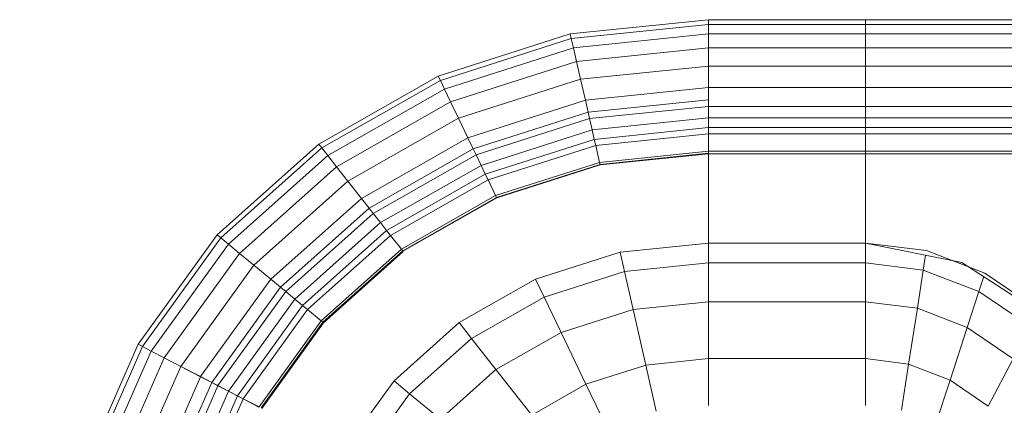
# Model space of a CAD drawing. Header units: millimetres. Extents: x 106 to 24511, y 2709 to 39091.
# Tile 70 of 87: x 23280 to 23568, y 36057 to 36169. Entities that reach past the tile are written whole.
import ezdxf

# ---------------------------------------------------------------- set-up
doc = ezdxf.new("R2010")
doc.units = ezdxf.units.MM
doc.layers.add('M-EQPM-____-OTLN', color=50, linetype='Continuous', lineweight=20)

# ---------------------------------------------------------------- blocks, each defined once
blk = doc.blocks.new('Прямая форма - V line-609016-В_Этаж 03_Вентиляция')
at = {"layer": 'M-EQPM-____-OTLN', "color": 253}
for p, q in [((-299.99, 0), (-299.99, -183.27)), ((-291.73, 0), (-291.73, -183.27)), ((-271.3, 0), (-271.3, -183.27)), ((-268.48, 0), (-268.48, -183.27)), ((-266.64, 0), (-266.64, -183.27)), ((-261.6, 0), (-261.6, -183.27)), ((-260.87, -183.24), (-260.87, 0)), ((-298.6, 0), (-298.6, -183.27)), ((-295.82, 0), (-295.82, -183.27)), ((-286.45, 0), (-286.45, -183.27)), ((-280.15, 0), (-280.15, -183.27)), ((-274.68, 0), (-274.68, -183.27)), ((-260.84, 0), (-260.84, -183.27)), ((-212.64, -129.78), (-229.11, -155.13)), ((-225.96, -148.47), (-215.24, -132.74)), ((-210.44, -135.26), (-220.62, -150.2)), ((-200.99, -140.21), (-210.13, -153.61)), ((-200.99, -140.21), (-187.18, -147.45)), ((-232.55, -165.53), (-225.96, -148.47)), ((-224.98, -148.78), (-220.62, -150.2)), ((-187.18, -147.45), (-194.78, -158.6)), ((-220.62, -150.2), (-226.89, -166.41)), ((-220.62, -150.2), (-210.13, -153.61)), ((-229.11, -155.13), (-234.78, -183.24)), ((-227.69, -152.95), (-229.73, -158.23)), ((-210.13, -153.61), (-215.75, -168.15)), ((-210.13, -153.61), (-194.78, -158.6)), ((-194.78, -158.6), (-199.45, -170.69)), ((-194.78, -158.6), (-182.09, -162.72)), ((-234.78, -183.27), (-232.55, -165.53)), ((-231.25, -165.73), (-226.89, -166.41)), ((-226.89, -166.41), (-229.01, -183.27)), ((-226.89, -166.41), (-215.75, -168.15)), ((-215.75, -168.15), (-217.65, -183.27)), ((-215.75, -168.15), (-199.45, -170.69)), ((-199.45, -170.69), (-201.03, -183.27)), ((-199.45, -170.69), (-185.98, -172.79)), ((-298.6, -183.27), (-299.99, -183.27)), ((-299.99, -183.27), (-299.99, -229.09)), ((-299.99, -183.27), (-298.6, -183.27)), ((-295.82, -183.27), (-298.6, -183.27)), ((-298.6, -183.27), (-298.6, -229.09)), ((-298.6, -183.27), (-295.82, -183.27)), ((-291.73, -183.27), (-295.82, -183.27)), ((-295.82, -183.27), (-295.82, -229.09)), ((-295.82, -183.27), (-291.73, -183.27)), ((-286.45, -183.27), (-291.73, -183.27)), ((-291.73, -183.27), (-291.73, -229.09)), ((-291.73, -183.27), (-286.45, -183.27)), ((-280.15, -183.27), (-286.45, -183.27)), ((-286.45, -183.27), (-286.45, -229.09)), ((-286.45, -183.27), (-280.15, -183.27)), ((-276.59, -183.27), (-280.15, -183.27)), ((-280.15, -183.27), (-280.15, -229.09)), ((-280.15, -183.27), (-276.59, -183.27)), ((-274.68, -183.27), (-276.59, -183.27)), ((-276.59, -183.27), (-274.68, -183.27)), ((-271.3, -183.27), (-274.68, -183.27)), ((-274.68, -183.27), (-274.68, -229.09)), ((-274.68, -183.27), (-271.3, -183.27)), ((-268.48, -183.27), (-271.3, -183.27)), ((-271.3, -183.27), (-271.3, -229.09)), ((-271.3, -183.27), (-268.48, -183.27)), ((-266.64, -183.27), (-268.48, -183.27)), ((-268.48, -183.27), (-268.48, -229.09)), ((-268.48, -183.27), (-266.64, -183.27)), ((-261.6, -183.27), (-266.64, -183.27)), ((-266.64, -183.27), (-266.64, -229.09)), ((-266.64, -183.27), (-261.6, -183.27)), ((-260.87, -183.27), (-261.6, -183.27)), ((-261.6, -183.27), (-261.6, -229.09)), ((-261.6, -183.27), (-260.87, -183.27)), ((-234.78, -183.24), (-260.84, -183.24)), ((-260.84, -183.27), (-260.84, -229.09)), ((-260.84, -183.27), (-234.78, -183.27)), ((-234.78, -183.27), (-234.78, -229.09)), ((-234.78, -183.27), (-229.01, -183.27)), ((-229.01, -183.27), (-234.78, -183.27)), ((-229.01, -183.27), (-229.01, -229.09)), ((-229.01, -183.27), (-217.65, -183.27)), ((-217.65, -183.27), (-229.01, -183.27)), ((-217.65, -183.27), (-217.65, -229.09)), ((-217.65, -183.27), (-201.03, -183.27)), ((-201.03, -183.27), (-217.65, -183.27)), ((-201.03, -183.27), (-201.03, -229.09)), ((-201.03, -183.27), (-187.3, -183.27)), ((-187.3, -183.27), (-201.03, -183.27)), ((-298.6, -229.09), (-299.99, -229.09)), ((-299.99, -229.09), (-295.83, -269.46)), ((-299.99, -229.09), (-298.6, -229.09)), ((-299.99, -229.09), (-295.83, -269.46)), ((-295.82, -229.09), (-298.6, -229.09)), ((-298.6, -229.09), (-294.47, -269.15)), ((-298.6, -229.09), (-295.82, -229.09)), ((-298.6, -229.09), (-294.47, -269.15)), ((-291.73, -229.09), (-295.82, -229.09)), ((-295.82, -229.09), (-291.75, -268.53)), ((-295.82, -229.09), (-291.73, -229.09)), ((-295.82, -229.09), (-291.75, -268.53)), ((-286.45, -229.09), (-291.73, -229.09)), ((-291.73, -229.09), (-287.76, -267.61)), ((-291.73, -229.09), (-286.45, -229.09)), ((-291.73, -229.09), (-287.76, -267.61)), ((-280.15, -229.09), (-286.45, -229.09)), ((-286.45, -229.09), (-282.6, -266.44)), ((-286.45, -229.09), (-280.15, -229.09)), ((-286.45, -229.09), (-282.6, -266.44)), ((-276.59, -229.09), (-280.15, -229.09)), ((-280.15, -229.09), (-276.45, -265.04)), ((-280.15, -229.09), (-276.59, -229.09)), ((-280.15, -229.09), (-276.45, -265.04)), ((-274.68, -229.09), (-276.59, -229.09)), ((-276.59, -229.09), (-272.96, -264.24)), ((-276.59, -229.09), (-274.68, -229.09)), ((-276.59, -229.09), (-272.96, -264.24)), ((-271.3, -229.09), (-274.68, -229.09)), ((-274.68, -229.09), (-271.1, -263.82)), ((-274.68, -229.09), (-271.3, -229.09)), ((-274.68, -229.09), (-271.1, -263.82)), ((-268.48, -229.09), (-271.3, -229.09)), ((-271.3, -229.09), (-267.8, -263.06)), ((-271.3, -229.09), (-268.48, -229.09)), ((-271.3, -229.09), (-267.8, -263.06)), ((-266.64, -229.09), (-268.48, -229.09)), ((-268.48, -229.09), (-265.04, -262.43)), ((-268.48, -229.09), (-266.64, -229.09)), ((-268.48, -229.09), (-265.04, -262.43)), ((-261.6, -229.09), (-266.64, -229.09)), ((-266.64, -229.09), (-263.25, -262.03)), ((-266.64, -229.09), (-261.6, -229.09)), ((-266.64, -229.09), (-263.25, -262.03)), ((-261.6, -229.09), (-258.32, -260.9)), ((-261.6, -229.09), (-260.97, -229.09)), ((-261.6, -229.09), (-258.32, -260.9)), ((-260.97, -229.09), (-257.71, -260.76)), ((-260.97, -229.09), (-260.84, -229.09)), ((-260.97, -229.09), (-257.71, -260.76)), ((-234.78, -229.09), (-260.84, -229.09)), ((-260.71, -229.09), (-260.84, -229.09)), ((-257.58, -260.73), (-260.84, -229.09)), ((-260.84, -229.09), (-257.58, -260.73)), ((-234.91, -229.09), (-260.71, -229.09)), ((-234.91, -229.09), (-234.78, -229.09)), ((-229.01, -229.09), (-234.78, -229.09)), ((-234.78, -229.09), (-229.01, -229.09)), ((-234.78, -229.09), (-232.12, -254.93)), ((-232.12, -254.93), (-234.78, -229.09)), ((-217.65, -229.09), (-229.01, -229.09)), ((-229.01, -229.09), (-226.48, -253.64)), ((-229.01, -229.09), (-217.65, -229.09)), ((-229.01, -229.09), (-226.48, -253.64)), ((-201.03, -229.09), (-217.65, -229.09)), ((-217.65, -229.09), (-215.38, -251.11)), ((-217.65, -229.09), (-201.03, -229.09)), ((-217.65, -229.09), (-215.38, -251.11)), ((-187.3, -229.09), (-201.03, -229.09)), ((-201.03, -229.09), (-199.15, -247.41)), ((-201.03, -229.09), (-187.3, -229.09)), ((-201.03, -229.09), (-199.15, -247.41)), ((-199.15, -247.41), (-185.73, -244.35)), ((-199.15, -247.41), (-185.73, -244.35)), ((-215.38, -251.11), (-199.15, -247.41)), ((-215.38, -251.11), (-199.15, -247.41)), ((-199.15, -247.41), (-193.57, -264.88)), ((-199.15, -247.41), (-193.57, -264.88)), ((-226.48, -253.64), (-215.38, -251.11)), ((-226.48, -253.64), (-215.38, -251.11)), ((-215.38, -251.11), (-208.67, -272.12)), ((-215.38, -251.11), (-208.67, -272.12)), ((-232.12, -254.93), (-226.48, -253.64)), ((-232.12, -254.93), (-226.48, -253.64)), ((-232.12, -254.93), (-224.25, -279.58)), ((-224.25, -279.58), (-232.12, -254.93)), ((-226.48, -253.64), (-219, -277.06)), ((-226.48, -253.64), (-219, -277.06)), ((-263.25, -262.03), (-258.32, -260.9)), ((-263.25, -262.03), (-258.32, -260.9)), ((-258.32, -260.9), (-257.71, -260.76)), ((-258.32, -260.9), (-257.71, -260.76)), ((-258.32, -260.9), (-248.63, -291.25)), ((-258.32, -260.9), (-248.63, -291.25)), ((-257.71, -260.76), (-257.58, -260.73)), ((-257.71, -260.76), (-257.58, -260.73)), ((-257.71, -260.76), (-248.06, -290.98)), ((-257.71, -260.76), (-248.06, -290.98)), ((-247.94, -290.92), (-257.58, -260.73)), ((-257.58, -260.73), (-247.94, -290.92)), ((-193.57, -264.88), (-181.08, -258.9)), ((-193.57, -264.88), (-181.08, -258.9)), ((-276.45, -265.04), (-272.96, -264.24)), ((-276.45, -265.04), (-272.96, -264.24)), ((-272.96, -264.24), (-271.1, -263.82)), ((-272.96, -264.24), (-271.1, -263.82)), ((-272.96, -264.24), (-262.26, -297.78)), ((-272.96, -264.24), (-262.26, -297.78)), ((-271.1, -263.82), (-267.8, -263.06)), ((-271.1, -263.82), (-267.8, -263.06)), ((-271.1, -263.82), (-260.52, -296.94)), ((-271.1, -263.82), (-260.52, -296.94)), ((-267.8, -263.06), (-265.04, -262.43)), ((-267.8, -263.06), (-265.04, -262.43)), ((-267.8, -263.06), (-257.45, -295.47)), ((-267.8, -263.06), (-257.45, -295.47)), ((-265.04, -262.43), (-263.25, -262.03)), ((-265.04, -262.43), (-263.25, -262.03)), ((-265.04, -262.43), (-254.88, -294.24)), ((-265.04, -262.43), (-254.88, -294.24)), ((-263.25, -262.03), (-253.22, -293.45)), ((-263.25, -262.03), (-253.22, -293.45)), ((-287.76, -267.61), (-282.6, -266.44)), ((-287.76, -267.61), (-282.6, -266.44)), ((-282.6, -266.44), (-276.45, -265.04)), ((-282.6, -266.44), (-276.45, -265.04)), ((-282.6, -266.44), (-271.23, -302.07)), ((-282.6, -266.44), (-271.23, -302.07)), ((-276.45, -265.04), (-265.5, -299.33)), ((-276.45, -265.04), (-265.5, -299.33)), ((-208.67, -272.12), (-193.57, -264.88)), ((-208.67, -272.12), (-193.57, -264.88)), ((-193.57, -264.88), (-184.55, -280.71)), ((-193.57, -264.88), (-184.55, -280.71)), ((-295.83, -269.46), (-294.47, -269.15)), ((-295.83, -269.46), (-294.47, -269.15)), ((-295.83, -269.46), (-283.54, -307.97)), ((-295.83, -269.46), (-283.54, -307.97)), ((-294.47, -269.15), (-291.75, -268.53)), ((-294.47, -269.15), (-291.75, -268.53)), ((-294.47, -269.15), (-282.27, -307.36)), ((-294.47, -269.15), (-282.27, -307.36)), ((-291.75, -268.53), (-287.76, -267.61)), ((-291.75, -268.53), (-287.76, -267.61)), ((-291.75, -268.53), (-279.74, -306.15)), ((-291.75, -268.53), (-279.74, -306.15)), ((-287.76, -267.61), (-276.02, -304.37)), ((-287.76, -267.61), (-276.02, -304.37)), ((-219, -277.06), (-208.67, -272.12)), ((-219, -277.06), (-208.67, -272.12)), ((-208.67, -272.12), (-197.84, -291.15)), ((-208.67, -272.12), (-197.84, -291.15)), ((-224.25, -279.58), (-219, -277.06)), ((-224.25, -279.58), (-219, -277.06)), ((-219, -277.06), (-206.92, -298.28)), ((-219, -277.06), (-206.92, -298.28)), ((-224.25, -279.58), (-211.54, -301.9)), ((-211.54, -301.9), (-224.25, -279.58)), ((-197.84, -291.15), (-184.55, -280.71)), ((-197.84, -291.15), (-184.55, -280.71)), ((-253.22, -293.45), (-248.63, -291.25)), ((-253.22, -293.45), (-248.63, -291.25)), ((-248.63, -291.25), (-248.06, -290.98)), ((-248.63, -291.25), (-248.06, -290.98)), ((-248.63, -291.25), (-232.98, -318.74)), ((-248.63, -291.25), (-232.98, -318.74)), ((-248.06, -290.98), (-247.94, -290.92)), ((-248.06, -290.98), (-247.94, -290.92)), ((-248.06, -290.98), (-232.48, -318.35)), ((-248.06, -290.98), (-232.48, -318.35)), ((-247.94, -290.92), (-232.37, -318.27)), ((-247.94, -290.92), (-232.37, -318.27)), ((-206.92, -298.28), (-197.84, -291.15)), ((-206.92, -298.28), (-197.84, -291.15)), ((-197.84, -291.15), (-183.37, -307.32)), ((-197.84, -291.15), (-183.37, -307.32)), ((-260.52, -296.94), (-257.45, -295.47)), ((-260.52, -296.94), (-257.45, -295.47)), ((-257.45, -295.47), (-254.88, -294.24)), ((-257.45, -295.47), (-254.88, -294.24)), ((-257.45, -295.47), (-240.73, -324.84)), ((-257.45, -295.47), (-240.73, -324.84)), ((-254.88, -294.24), (-253.22, -293.45)), ((-254.88, -294.24), (-253.22, -293.45)), ((-254.88, -294.24), (-238.47, -323.06)), ((-254.88, -294.24), (-238.47, -323.06)), ((-253.22, -293.45), (-237.01, -321.91)), ((-253.22, -293.45), (-237.01, -321.91)), ((-265.5, -299.33), (-262.26, -297.78)), ((-265.5, -299.33), (-262.26, -297.78)), ((-262.26, -297.78), (-260.52, -296.94)), ((-262.26, -297.78), (-260.52, -296.94)), ((-262.26, -297.78), (-244.96, -328.16)), ((-262.26, -297.78), (-244.96, -328.16)), ((-260.52, -296.94), (-243.43, -326.96)), ((-260.52, -296.94), (-243.43, -326.96)), ((-211.54, -301.9), (-206.92, -298.28)), ((-211.54, -301.9), (-206.92, -298.28)), ((-206.92, -298.28), (-190.79, -316.32)), ((-206.92, -298.28), (-190.79, -316.32)), ((-271.23, -302.07), (-265.5, -299.33)), ((-271.23, -302.07), (-265.5, -299.33)), ((-265.5, -299.33), (-247.81, -330.39)), ((-265.5, -299.33), (-247.81, -330.39)), ((-279.74, -306.15), (-276.02, -304.37)), ((-279.74, -306.15), (-276.02, -304.37)), ((-276.02, -304.37), (-271.23, -302.07)), ((-276.02, -304.37), (-271.23, -302.07)), ((-276.02, -304.37), (-257.07, -337.66)), ((-276.02, -304.37), (-257.07, -337.66)), ((-271.23, -302.07), (-252.85, -334.35)), ((-271.23, -302.07), (-252.85, -334.35)), ((-211.54, -301.9), (-194.56, -320.89)), ((-194.56, -320.89), (-211.54, -301.9)), ((-283.54, -307.97), (-282.27, -307.36)), ((-283.54, -307.97), (-282.27, -307.36)), ((-282.27, -307.36), (-279.74, -306.15)), ((-282.27, -307.36), (-279.74, -306.15)), ((-282.27, -307.36), (-262.56, -341.98)), ((-282.27, -307.36), (-262.56, -341.98)), ((-279.74, -306.15), (-260.34, -340.23)), ((-279.74, -306.15), (-260.34, -340.23)), ((-190.79, -316.32), (-183.37, -307.32)), ((-190.79, -316.32), (-183.37, -307.32)), ((-283.54, -307.97), (-263.67, -342.85)), ((-283.54, -307.97), (-263.67, -342.85)), ((-237.01, -321.91), (-232.98, -318.74)), ((-237.01, -321.91), (-232.98, -318.74)), ((-232.98, -318.74), (-232.48, -318.35)), ((-232.98, -318.74), (-232.48, -318.35)), ((-232.98, -318.74), (-212.08, -342.12)), ((-232.98, -318.74), (-212.08, -342.12)), ((-232.48, -318.35), (-232.37, -318.27)), ((-232.48, -318.35), (-232.37, -318.27)), ((-232.48, -318.35), (-211.67, -341.62)), ((-232.48, -318.35), (-211.67, -341.62)), ((-232.27, -318.19), (-232.37, -318.27)), ((-232.37, -318.27), (-232.27, -318.19)), ((-232.37, -318.27), (-211.59, -341.52)), ((-232.37, -318.27), (-211.59, -341.52)), ((-211.5, -341.42), (-232.27, -318.19)), ((-232.27, -318.19), (-211.5, -341.42)), ((-194.56, -320.89), (-190.79, -316.32)), ((-194.56, -320.89), (-190.79, -316.32)), ((-190.79, -316.32), (-171.36, -330.35)), ((-190.79, -316.32), (-171.36, -330.35)), ((-194.56, -320.89), (-174.11, -335.65)), ((-194.56, -320.89), (-174.11, -335.65)), ((-240.73, -324.84), (-238.47, -323.06)), ((-240.73, -324.84), (-238.47, -323.06)), ((-238.47, -323.06), (-237.01, -321.91)), ((-238.47, -323.06), (-237.01, -321.91)), ((-238.47, -323.06), (-216.57, -347.56)), ((-238.47, -323.06), (-216.57, -347.56)), ((-237.01, -321.91), (-215.37, -346.11)), ((-237.01, -321.91), (-215.37, -346.11)), ((-244.96, -328.16), (-243.43, -326.96)), ((-244.96, -328.16), (-243.43, -326.96)), ((-243.43, -326.96), (-240.73, -324.84)), ((-243.43, -326.96), (-240.73, -324.84)), ((-243.43, -326.96), (-220.62, -352.47)), ((-243.43, -326.96), (-220.62, -352.47)), ((-240.73, -324.84), (-218.42, -349.8)), ((-240.73, -324.84), (-218.42, -349.8)), ((-252.85, -334.35), (-247.81, -330.39)), ((-252.85, -334.35), (-247.81, -330.39)), ((-247.81, -330.39), (-244.96, -328.16)), ((-247.81, -330.39), (-244.96, -328.16)), ((-247.81, -330.39), (-224.2, -356.81)), ((-247.81, -330.39), (-224.2, -356.81)), ((-244.96, -328.16), (-221.87, -353.98)), ((-244.96, -328.16), (-221.87, -353.98)), ((-257.07, -337.66), (-252.85, -334.35)), ((-257.07, -337.66), (-252.85, -334.35)), ((-252.85, -334.35), (-228.31, -361.79)), ((-252.85, -334.35), (-228.31, -361.79)), ((-260.34, -340.23), (-257.07, -337.66)), ((-260.34, -340.23), (-257.07, -337.66)), ((-257.07, -337.66), (-231.76, -365.97)), ((-257.07, -337.66), (-231.76, -365.97)), ((-262.56, -341.98), (-260.34, -340.23)), ((-262.56, -341.98), (-260.34, -340.23)), ((-260.34, -340.23), (-234.43, -369.21)), ((-260.34, -340.23), (-234.43, -369.21)), ((-212.08, -342.12), (-211.67, -341.62)), ((-212.08, -342.12), (-211.67, -341.62)), ((-211.67, -341.62), (-211.59, -341.52)), ((-211.67, -341.62), (-211.59, -341.52)), ((-211.67, -341.62), (-186.62, -359.7)), ((-211.67, -341.62), (-186.62, -359.7)), ((-211.59, -341.52), (-211.5, -341.42)), ((-211.59, -341.52), (-211.5, -341.42)), ((-211.59, -341.52), (-186.56, -359.58)), ((-211.59, -341.52), (-186.56, -359.58)), ((-211.5, -341.42), (-186.47, -359.48)), ((-211.5, -341.42), (-186.47, -359.48)), ((-263.67, -342.85), (-262.56, -341.98)), ((-263.67, -342.85), (-262.56, -341.98)), ((-263.67, -342.85), (-237.16, -372.51)), ((-263.67, -342.85), (-237.16, -372.51)), ((-262.56, -341.98), (-236.25, -371.41)), ((-262.56, -341.98), (-236.25, -371.41)), ((-215.37, -346.11), (-212.08, -342.12)), ((-215.37, -346.11), (-212.08, -342.12)), ((-212.08, -342.12), (-186.91, -360.29)), ((-212.08, -342.12), (-186.91, -360.29)), ((-218.42, -349.8), (-216.57, -347.56)), ((-218.42, -349.8), (-216.57, -347.56)), ((-216.57, -347.56), (-215.37, -346.11)), ((-216.57, -347.56), (-215.37, -346.11)), ((-216.57, -347.56), (-190.19, -366.61)), ((-216.57, -347.56), (-190.19, -366.61)), ((-215.37, -346.11), (-189.31, -364.92)), ((-215.37, -346.11), (-189.31, -364.92)), ((-220.62, -352.47), (-218.42, -349.8)), ((-220.62, -352.47), (-218.42, -349.8)), ((-218.42, -349.8), (-191.53, -369.2)), ((-218.42, -349.8), (-191.53, -369.2)), ((-221.87, -353.98), (-220.62, -352.47)), ((-221.87, -353.98), (-220.62, -352.47)), ((-220.62, -352.47), (-193.14, -372.31)), ((-220.62, -352.47), (-193.14, -372.31)), ((-224.2, -356.81), (-221.87, -353.98)), ((-224.2, -356.81), (-221.87, -353.98)), ((-221.87, -353.98), (-194.04, -374.07)), ((-221.87, -353.98), (-194.04, -374.07)), ((-228.31, -361.79), (-224.2, -356.81)), ((-228.31, -361.79), (-224.2, -356.81)), ((-224.2, -356.81), (-195.76, -377.34)), ((-224.2, -356.81), (-195.76, -377.34)), ((-231.76, -365.97), (-228.31, -361.79)), ((-231.76, -365.97), (-228.31, -361.79)), ((-228.31, -361.79), (-198.76, -383.13)), ((-228.31, -361.79), (-198.76, -383.13)), ((-189.31, -364.91), (-186.91, -360.27)), ((-189.3, -364.93), (-186.9, -360.3)), ((-190.19, -366.59), (-189.31, -364.91)), ((-190.17, -366.62), (-189.3, -364.93)), ((-189.3, -364.91), (-116.66, -396.81)), ((-189.3, -364.91), (-116.66, -396.81)), ((-234.43, -369.21), (-231.76, -365.97)), ((-234.43, -369.21), (-231.76, -365.97)), ((-231.76, -365.97), (-201.27, -387.98)), ((-231.76, -365.97), (-201.27, -387.98)), ((-191.53, -369.19), (-190.19, -366.59)), ((-191.52, -369.21), (-190.17, -366.62)), ((-190.17, -366.6), (-117.19, -398.64)), ((-190.17, -366.6), (-117.19, -398.64)), ((-236.25, -371.41), (-234.43, -369.21)), ((-236.25, -371.41), (-234.43, -369.21)), ((-234.43, -369.21), (-203.22, -391.74)), ((-234.43, -369.21), (-203.22, -391.74)), ((-193.14, -372.29), (-191.53, -369.19)), ((-193.13, -372.32), (-191.52, -369.21)), ((-191.52, -369.2), (-118.02, -401.46)), ((-191.52, -369.2), (-118.02, -401.46)), ((-237.16, -372.51), (-236.25, -371.41)), ((-237.16, -372.51), (-236.25, -371.41)), ((-237.16, -372.51), (-205.2, -395.58)), ((-237.16, -372.51), (-205.2, -395.58)), ((-236.25, -371.41), (-204.55, -394.29)), ((-236.25, -371.41), (-204.55, -394.29)), ((-194.06, -374.05), (-193.14, -372.29)), ((-194.04, -374.07), (-193.13, -372.32)), ((-193.13, -372.3), (-119.02, -404.84)), ((-193.13, -372.3), (-119.02, -404.84)), ((-195.76, -377.33), (-194.06, -374.05)), ((-195.73, -377.33), (-194.04, -374.07)), ((-194.04, -374.05), (-119.58, -406.75)), ((-194.04, -374.05), (-119.58, -406.75)), ((-198.76, -383.11), (-195.77, -377.35)), ((-198.73, -383.11), (-195.74, -377.35)), ((-195.74, -377.33), (-120.62, -410.31)), ((-195.74, -377.33), (-120.62, -410.31)), ((-201.27, -387.96), (-198.77, -383.14)), ((-201.25, -387.96), (-198.75, -383.14)), ((-198.75, -383.12), (-122.48, -416.6)), ((-198.75, -383.12), (-122.48, -416.6)), ((-203.22, -391.72), (-201.29, -387.99)), ((-203.2, -391.72), (-201.26, -387.99)), ((-201.26, -387.97), (-124.03, -421.88)), ((-201.26, -387.97), (-124.03, -421.88)), ((-204.55, -394.28), (-203.24, -391.75)), ((-204.53, -394.28), (-203.21, -391.75)), ((-203.21, -391.73), (-125.23, -425.96)), ((-203.21, -391.73), (-125.23, -425.96)), ((-205.21, -395.56), (-126.45, -430.14)), ((-205.21, -395.56), (-126.45, -430.14)), ((-205.2, -395.58), (-204.54, -394.3)), ((-204.54, -394.29), (-126.04, -428.75)), ((-204.54, -394.29), (-126.04, -428.75))]:
    blk.add_line(p, q, dxfattribs=at)
blk = doc.blocks.new('Прямая форма - FU - 054-612791-В_Этаж 03_Вентиляция')
blk.add_blockref('Прямая форма - V line-609016-В_Этаж 03_Вентиляция', (0, 0))
blk = doc.blocks.new('V line_ifc_RVT-1-В_Этаж 03_Вентиляция')
at = {"layer": 'M-EQPM-____-OTLN', "color": 253, "lineweight": 20, "rotation": 270}
blk.add_blockref('Прямая форма - FU - 054-612791-В_Этаж 03_Вентиляция', (40303.24, 35869.15), dxfattribs=at)

msp = doc.modelspace()

# ---------------------------------------------------------------- block references
at = {"lineweight": 9}
msp.add_blockref('V line_ifc_RVT-1-В_Этаж 03_Вентиляция', (-16592.68, 0), dxfattribs=at)

doc.saveas('drawing.dxf')
